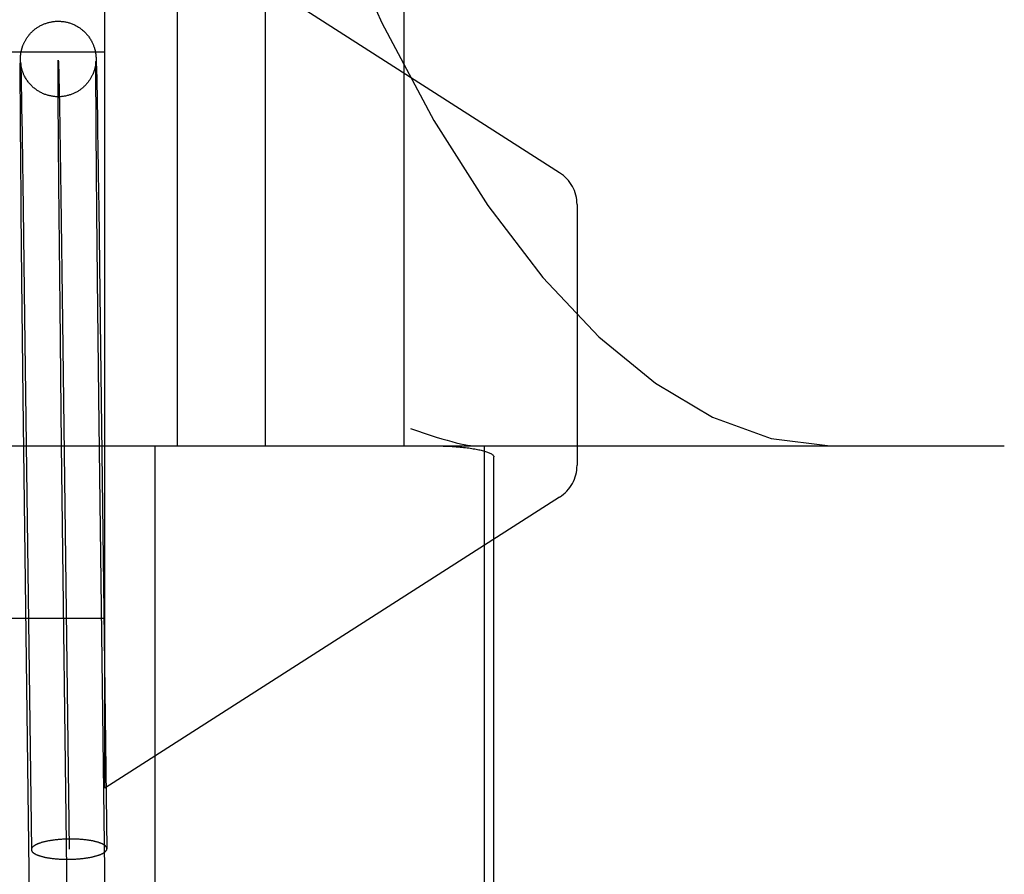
# Model space of a CAD drawing. Header units: inches. Extents: x 0 to 184, y 0 to 119.
# Tile 103 of 115: x 104.697 to 104.958, y 44.873 to 45.099. Entities that reach past the tile are written whole.
import ezdxf

# ---------------------------------------------------------------- set-up
doc = ezdxf.new("R2010")
doc.units = ezdxf.units.IN
doc.header["$LTSCALE"] = 10.121375
doc.header["$MEASUREMENT"] = 0
doc.linetypes.add('HIDDEN', pattern=[0.2, 0.1, -0.1])
doc.layers.add('DEFAULT_2', color=8, linetype='HIDDEN')

msp = doc.modelspace()

# ---------------------------------------------------------------- linework, layer by layer
at = {"layer": 'DEFAULT_2', "color": 8, "linetype": 'HIDDEN'}
for p, q in [((104.7388695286, 45.14236027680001), (104.7388695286, 44.98611027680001)), ((104.7621627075, 45.14236027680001), (104.7621627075, 44.98611027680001)), ((104.7989279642, 45.14236027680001), (104.7989279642, 44.98611027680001)), ((104.7197414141, 44.8954871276), (104.7197414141, 45.1354871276)), ((104.8401319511, 45.0584371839), (104.7197414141, 45.1354871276)), ((104.6567414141, 45.0904871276), (104.7197414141, 45.0904871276)), ((104.7173638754, 45.089665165), (104.7173744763, 45.0895711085)), ((104.7173744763, 45.0895711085), (104.717383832, 45.08948142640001)), ((104.6973804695, 45.086220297), (104.6973849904, 45.08720884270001)), ((104.6973849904, 45.08720884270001), (104.6973906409, 45.0878102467)), ((104.6973906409, 45.0878102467), (104.6973954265, 45.0881350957)), ((104.6973954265, 45.0881350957), (104.6973992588, 45.0883297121)), ((104.6973992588, 45.0883297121), (104.6974034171, 45.0884978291)), ((104.6974034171, 45.0884978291), (104.6974080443, 45.0886484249)), ((104.6974080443, 45.0886484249), (104.697411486, 45.0887426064)), ((104.697411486, 45.0887426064), (104.6974153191, 45.088834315)), ((104.6974153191, 45.088834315), (104.6974196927, 45.08892606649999)), ((104.6974196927, 45.08892606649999), (104.6974247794, 45.0890198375)), ((104.6974247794, 45.0890198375), (104.6974306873, 45.0891158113)), ((104.6974306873, 45.0891158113), (104.6974374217, 45.08921271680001)), ((104.6974646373, 45.0877074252), (104.6974639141, 45.0877182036)), ((104.6974640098, 45.08771403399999), (104.6974665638, 45.0876614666)), ((104.6974665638, 45.0876614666), (104.6974707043, 45.0875667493)), ((104.6974738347, 45.0875903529), (104.6974697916, 45.0876385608)), ((104.6974707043, 45.0875667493), (104.6974791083, 45.0873492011)), ((104.697479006, 45.0875334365), (104.6974738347, 45.0875903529)), ((104.6974854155, 45.0874683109), (104.697479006, 45.0875334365)), ((104.6974791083, 45.0873492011), (104.6974916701, 45.0869768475)), ((104.6974932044, 45.08739522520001), (104.6974854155, 45.0874683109)), ((104.6974916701, 45.0869768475), (104.697514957, 45.0861760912)), ((104.6975020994, 45.0873179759), (104.6974932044, 45.08739522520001)), ((104.6975119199, 45.08723869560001), (104.6975020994, 45.0873179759)), ((104.7173623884, 45.08750367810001), (104.7173540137, 45.0874241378)), ((104.7173698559, 45.0875808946), (104.7173623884, 45.08750367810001)), ((104.7173764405, 45.0876555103), (104.7173698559, 45.0875808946)), ((104.7173821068, 45.0877264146), (104.7173764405, 45.0876555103)), ((104.7173798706, 45.0859370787), (104.7173846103, 45.0870843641)), ((104.7173867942, 45.0877916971), (104.7173821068, 45.0877264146)), ((104.717383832, 45.08948142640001), (104.7173923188, 45.0893934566)), ((104.7173846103, 45.0870843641), (104.7173885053, 45.0875122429)), ((104.7173904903, 45.08784942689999), (104.7173867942, 45.0877916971)), ((104.7173885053, 45.0875122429), (104.7173920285, 45.08776559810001)), ((104.7173931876, 45.0878969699), (104.7173904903, 45.08784942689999)), ((104.7173920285, 45.08776559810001), (104.7173941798, 45.0878788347)), ((104.7173923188, 45.0893934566), (104.7174000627, 45.0893065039)), ((104.717394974, 45.0879326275), (104.7173931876, 45.0878969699)), ((104.7173941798, 45.0878788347), (104.7173952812, 45.0879262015)), ((104.7173960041, 45.0879559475), (104.7173955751, 45.0879458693)), ((104.7173957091, 45.08794258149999), (104.7173960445, 45.0879545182)), ((104.7173964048, 45.087966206), (104.7173962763, 45.0879627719)), ((104.7174000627, 45.0893065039), (104.7174070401, 45.0892215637)), ((104.7174070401, 45.0892215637), (104.7174134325, 45.0891371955)), ((104.7174134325, 45.0891371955), (104.7174193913, 45.0890519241)), ((104.7174193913, 45.0890519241), (104.717425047, 45.0889641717)), ((104.717425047, 45.0889641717), (104.7174304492, 45.08887336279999)), ((104.7174304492, 45.08887336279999), (104.7174381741, 45.08873031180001)), ((104.7174381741, 45.08873031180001), (104.7174457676, 45.0885733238)), ((104.7174457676, 45.0885733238), (104.7174565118, 45.0883223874)), ((104.7174565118, 45.0883223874), (104.7174689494, 45.087990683)), ((104.7174689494, 45.087990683), (104.7174886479, 45.0873835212)), ((104.7174886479, 45.0873835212), (104.7175225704, 45.0861460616)), ((104.6973807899, 45.0835550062), (104.6973804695, 45.086220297)), ((104.697514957, 45.0861760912), (104.697570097, 45.08389063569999)), ((104.7173812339, 45.0833723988), (104.7173798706, 45.0859370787)), ((104.7175225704, 45.0861460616), (104.717594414, 45.0829657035)), ((104.6974212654, 45.0749202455), (104.6973807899, 45.0835550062)), ((104.697570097, 45.08389063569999), (104.6977246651, 45.0758559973)), ((104.7174303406, 45.0735886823), (104.7173812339, 45.0833723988)), ((104.717594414, 45.0829657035), (104.7177840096, 45.0725442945)), ((104.6974431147, 45.0716561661), (104.6974212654, 45.0749202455)), ((104.6977246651, 45.0758559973), (104.6977889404, 45.0720814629)), ((104.7077190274, 45.0762652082), (104.7080936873, 45.052220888)), ((104.6974583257, 45.06954867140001), (104.6974431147, 45.0716561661)), ((104.6977889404, 45.0720814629), (104.6978342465, 45.0693119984)), ((104.7174488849, 45.070915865), (104.7174303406, 45.0735886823)), ((104.7177840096, 45.0725442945), (104.7178180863, 45.0704719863)), ((104.6974750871, 45.0673327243), (104.6974583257, 45.06954867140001)), ((104.6978342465, 45.0693119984), (104.6978575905, 45.0678540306)), ((104.7174646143, 45.0687811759), (104.7174488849, 45.070915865)), ((104.7174759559, 45.0672978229), (104.7174646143, 45.0687811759)), ((104.7178180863, 45.0704719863), (104.7178531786, 45.0682904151)), ((104.6974871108, 45.065796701), (104.6974750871, 45.0673327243)), ((104.6978575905, 45.0678540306), (104.6978934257, 45.0655782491)), ((104.7174942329, 45.0649849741), (104.7174759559, 45.0672978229)), ((104.7178531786, 45.0682904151), (104.7178892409, 45.06600247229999)), ((104.6975064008, 45.0634069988), (104.6974871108, 45.065796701)), ((104.6978934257, 45.0655782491), (104.6979178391, 45.0640032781)), ((104.6979178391, 45.0640032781), (104.6979426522, 45.062383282)), ((104.7175072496, 45.0633859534), (104.7174942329, 45.0649849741)), ((104.7178892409, 45.06600247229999), (104.7179137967, 45.0644196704)), ((104.7179137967, 45.0644196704), (104.7179387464, 45.062791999)), ((104.6975200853, 45.0617581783), (104.6975064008, 45.0634069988)), ((104.6975344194, 45.060066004), (104.6975200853, 45.0617581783)), ((104.6979426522, 45.062383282), (104.6979678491, 45.0607192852)), ((104.7175209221, 45.06174245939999), (104.7175072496, 45.0633859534)), ((104.717535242, 45.06005554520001), (104.7175209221, 45.06174245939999)), ((104.7179387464, 45.062791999), (104.7179640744, 45.0611204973)), ((104.7179640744, 45.0611204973), (104.7179897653, 45.05940618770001)), ((104.6979678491, 45.0607192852), (104.6979934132, 45.0590123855)), ((104.7175502, 45.0583262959), (104.717535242, 45.06005554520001)), ((104.6975730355, 45.0556529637), (104.6975571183, 45.0574488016)), ((104.6980324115, 45.05637397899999), (104.6980588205, 45.054564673)), ((104.7180289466, 45.0567568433), (104.7180554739, 45.0549402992)), ((104.6975895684, 45.0538176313), (104.6975730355, 45.0556529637)), ((104.7078974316, 45.0230043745), (104.7075752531, 45.0554498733)), ((104.7175903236, 45.053825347), (104.7175738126, 45.0556555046)), ((104.7080936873, 45.052220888), (104.7085397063, 45.0190040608)), ((104.7176342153, 45.0490849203), (104.7176162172, 45.0510086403)), ((104.6978202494, 45.0302661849), (104.6976427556, 45.048086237)), ((104.6981398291, 45.04890776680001), (104.6985258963, 45.02002763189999)), ((104.7181368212, 45.04926193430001), (104.7185389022, 45.0191308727)), ((104.8447414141, 45.0500144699), (104.8447414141, 44.98095978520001)), ((104.6981661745, 44.998856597), (104.6978202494, 45.0302661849)), ((104.7181656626, 44.9990166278), (104.7178205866, 45.03033773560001)), ((104.7083142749, 44.98636660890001), (104.7078974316, 45.0230043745)), ((104.6985258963, 45.02002763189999), (104.7003119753, 44.8791874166)), ((104.7085397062, 45.0190040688), (104.7103111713, 44.8793142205)), ((104.7185389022, 45.0191308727), (104.7203103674, 44.8794410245)), ((104.7003730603, 44.8234718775), (104.6981661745, 44.998856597)), ((104.7203714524, 44.8237254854), (104.7181656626, 44.9990166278)), ((104.6222711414, 44.98611027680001), (104.9578216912, 44.98611027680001)), ((104.7103722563, 44.82359868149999), (104.7083142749, 44.98636660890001)), ((104.7330734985, 44.61111027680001), (104.7330734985, 44.98611027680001)), ((104.8201367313, 44.9860808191), (104.8201367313, 44.61113972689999)), ((104.8227220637, 44.6140084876), (104.8227220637, 44.98321206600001)), ((104.8401319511, 44.9725370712), (104.7197414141, 44.8954871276)), ((104.6567414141, 44.9404871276), (104.7197414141, 44.9404871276))]:
    msp.add_line(p, q, dxfattribs=at)
for points in [[(104.7187786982, 45.48611027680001), (104.7195927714, 45.4414409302), (104.7220255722, 45.3971553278), (104.7260533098, 45.3535932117), (104.7316333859, 45.3111281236), (104.7387070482, 45.2701089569), (104.7471958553, 45.2308835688), (104.7570049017, 45.1937732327), (104.7680170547, 45.1590911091), (104.7800962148, 45.12711932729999), (104.7930886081, 45.0981028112), (104.8068065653, 45.0722749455), (104.8210891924, 45.04974354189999), (104.8356790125, 45.0306940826), (104.8505408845, 45.0149837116), (104.8654575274, 45.0027011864), (104.8805708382, 44.9936922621), (104.8960851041, 44.9880390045), (104.9117580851, 44.98611027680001)], [(104.6974374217, 45.08921271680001), (104.6974449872, 45.0893098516), (104.6974490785, 45.0893583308), (104.6974533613, 45.0894065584), (104.697457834, 45.0894545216), (104.6974624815, 45.08950207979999), (104.6974673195, 45.0895494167), (104.6974723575, 45.0895966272), (104.6974776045, 45.0896437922), (104.6974830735, 45.0896910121), (104.6974887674, 45.08973829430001), (104.6974946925, 45.0897856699), (104.697500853, 45.0898331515), (104.697507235, 45.0898806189), (104.6975138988, 45.0899284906), (104.6975208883, 45.0899770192), (104.6975282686, 45.0900265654), (104.6975362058, 45.0900780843), (104.6975444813, 45.0901300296), (104.6975527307, 45.0901801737), (104.6975614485, 45.0902315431), (104.6975712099, 45.0902872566), (104.697581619, 45.0903447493), (104.6975923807, 45.0904022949), (104.6976036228, 45.09046053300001), (104.6976151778, 45.09051856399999), (104.6976276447, 45.0905792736), (104.6976418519, 45.0906462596), (104.6976572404, 45.0907164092), (104.6976735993, 45.0907884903), (104.6976905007, 45.0908605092), (104.6977067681, 45.0909276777), (104.6977241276, 45.0909972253), (104.6977440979, 45.09107474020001), (104.6977668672, 45.0911601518), (104.697793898, 45.0912578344), (104.6978232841, 45.0913599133), (104.6978524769, 45.091457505), (104.697883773, 45.0915583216), (104.6979192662, 45.0916683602), (104.6979579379, 45.0917835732), (104.6979989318, 45.0919009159), (104.6980435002, 45.0920234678), (104.6980926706, 45.0921532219), (104.6981468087, 45.0922901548), (104.6982075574, 45.0924371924), (104.6982724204, 45.0925872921), (104.6983377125, 45.0927319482), (104.6984070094, 45.0928791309), (104.6984848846, 45.0930375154), (104.6985661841, 45.09319572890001), (104.6986437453, 45.09334052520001), (104.6987256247, 45.09348746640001), (104.6988210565, 45.093651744), (104.6989227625, 45.0938192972), (104.6990242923, 45.0939795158), (104.6991295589, 45.09413884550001), (104.699241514, 45.0943013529), (104.6993575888, 45.0944628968), (104.6994751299, 45.0946198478), (104.699596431, 45.0947753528), (104.6997240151, 45.09493234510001), (104.6998552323, 45.095087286), (104.6999868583, 45.09523652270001), (104.7001222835, 45.0953840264), (104.7002651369, 45.0955334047), (104.700412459, 45.0956811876), (104.70056267, 45.09582571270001), (104.7007145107, 45.0959658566), (104.7008642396, 45.09609851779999), (104.7010171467, 45.0962286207), (104.7011794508, 45.0963610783), (104.7013459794, 45.0964912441), (104.7015125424, 45.0966159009), (104.7016814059, 45.0967368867), (104.7018535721, 45.0968548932), (104.7020289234, 45.0969697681), (104.7022077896, 45.0970816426), (104.7023898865, 45.0971902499), (104.7025759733, 45.0972959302), (104.7027632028, 45.09739703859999), (104.7029469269, 45.0974913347), (104.7031327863, 45.0975819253), (104.7033263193, 45.0976712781), (104.7035239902, 45.09775745), (104.7037244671, 45.0978397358), (104.7039263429, 45.0979175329), (104.7041265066, 45.0979897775), (104.7043284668, 45.0980578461), (104.7045358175, 45.0981227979), (104.7047455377, 45.0981835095), (104.7049552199, 45.0982392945), (104.7051663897, 45.0982905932), (104.7053802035, 45.0983376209), (104.7055954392, 45.0983800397), (104.7058112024, 45.09841767), (104.7060275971, 45.0984505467), (104.7062441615, 45.0984786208), (104.7064616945, 45.09850199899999), (104.7066811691, 45.0985207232), (104.7069016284, 45.0985346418), (104.7071222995, 45.0985436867), (104.7073038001, 45.098547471)], [(104.7073038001, 45.098547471), (104.7073435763, 45.09854786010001), (104.7075656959, 45.0985471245), (104.7077883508, 45.0985414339), (104.7080115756, 45.098530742), (104.70823457, 45.09851505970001), (104.7084558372, 45.0984945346), (104.7086775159, 45.0984689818), (104.7089023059, 45.0984379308), (104.7091269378, 45.09840168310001), (104.7093486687, 45.09836073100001), (104.7095687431, 45.0983149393), (104.7097873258, 45.0982643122), (104.7100048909, 45.098208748), (104.7102219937, 45.0981480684), (104.7104384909, 45.0980822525), (104.710654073, 45.0980113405), (104.7108697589, 45.0979349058), (104.7110879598, 45.0978518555), (104.7113040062, 45.09776380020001), (104.7115118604, 45.0976734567), (104.7117186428, 45.0975779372), (104.7119312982, 45.0974736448), (104.7121433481, 45.0973633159), (104.7123510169, 45.097248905), (104.7125539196, 45.0971307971), (104.7127488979, 45.0970111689), (104.7129409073, 45.0968872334), (104.713134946, 45.0967555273), (104.7133267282, 45.0966186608), (104.7135119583, 45.0964798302), (104.7136963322, 45.09633481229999), (104.7138844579, 45.0961794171), (104.7140738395, 45.0960149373), (104.7142667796, 45.0958384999), (104.7144534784, 45.0956586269), (104.7146234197, 45.0954864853), (104.7147847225, 45.0953151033), (104.7149405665, 45.0951415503), (104.7150935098, 45.0949629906), (104.7152477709, 45.0947739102), (104.7153997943, 45.0945779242), (104.7155493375, 45.0943748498), (104.7156915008, 45.0941713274), (104.7158173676, 45.0939816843), (104.7159416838, 45.0937846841), (104.7160814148, 45.0935503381), (104.7162134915, 45.0933145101), (104.7163206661, 45.0931114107), (104.7164147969, 45.09292311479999), (104.716499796, 45.0927440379), (104.7165786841, 45.0925691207), (104.7166557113, 45.0923891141), (104.7167284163, 45.09220964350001), (104.7167972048, 45.0920299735), (104.7168585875, 45.0918602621), (104.7169093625, 45.0917121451), (104.7169520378, 45.0915814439), (104.7169860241, 45.091472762), (104.7170166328, 45.0913709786), (104.7170494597, 45.0912572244), (104.7170800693, 45.0911463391), (104.7171055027, 45.09105022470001), (104.7171286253, 45.0909593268), (104.7171515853, 45.0908653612), (104.7171725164, 45.0907760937), (104.7171901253, 45.0906980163), (104.7172056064, 45.09062687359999), (104.7172191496, 45.0905625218), (104.7172320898, 45.0904990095), (104.7172461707, 45.090427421), (104.7172596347, 45.0903562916), (104.7172713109, 45.0902922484), (104.7172818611, 45.09023229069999), (104.717291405, 45.09017616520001), (104.7173002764, 45.0901222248), (104.7173088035, 45.09006861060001), (104.717316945, 45.0900156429), (104.71732481, 45.0899626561), (104.7173322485, 45.0899107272), (104.7173390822, 45.0898613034), (104.7173455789, 45.089812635), (104.7173519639, 45.0897630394), (104.7173580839, 45.0897136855), (104.7173638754, 45.089665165)], [(104.6974634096, 45.08772603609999), (104.6974631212, 45.0877306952), (104.6974631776, 45.08772962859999)], [(104.6974697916, 45.0876385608), (104.6974667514, 45.0876778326), (104.6974655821, 45.0876939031)], [(104.7075392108, 45.0785488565), (104.7074224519, 45.0785481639), (104.7072014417, 45.07855058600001), (104.7069801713, 45.0785579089), (104.7067588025, 45.07857014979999), (104.7065379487, 45.078587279), (104.7063164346, 45.0786094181), (104.7060923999, 45.0786368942), (104.7058685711, 45.0786694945), (104.7056478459, 45.0787067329), (104.7054277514, 45.0787489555), (104.7052064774, 45.0787965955), (104.7049850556, 45.0788495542), (104.7047629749, 45.0789080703), (104.7045430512, 45.0789714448), (104.7043291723, 45.0790383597), (104.7041173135, 45.07910988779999), (104.7039039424, 45.0791873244), (104.7036918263, 45.0792698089), (104.7034836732, 45.0793562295), (104.7032759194, 45.07944804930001), (104.7030643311, 45.07954745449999), (104.7028541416, 45.0796522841), (104.7026501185, 45.0797600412), (104.7024487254, 45.0798724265), (104.702247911, 45.0799906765), (104.7020484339, 45.08011451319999), (104.7018490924, 45.0802448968), (104.7016537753, 45.0803793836), (104.7014676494, 45.0805140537), (104.7012847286, 45.08065291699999), (104.7010998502, 45.080800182), (104.7009169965, 45.0809530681), (104.7007382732, 45.0811098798), (104.7005635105, 45.08127072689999), (104.7003949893, 45.0814333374), (104.700227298, 45.0816029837), (104.7000518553, 45.081789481), (104.6998825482, 45.0819789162), (104.6997338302, 45.0821536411), (104.6995904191, 45.08233014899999), (104.6994407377, 45.0825235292), (104.6992930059, 45.0827244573), (104.6991497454, 45.0829298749), (104.699014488, 45.0831344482), (104.6988947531, 45.08332515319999), (104.69877833, 45.08352025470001), (104.6986518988, 45.0837442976), (104.698532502, 45.0839691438), (104.6984315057, 45.08417090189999), (104.6983435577, 45.0843564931), (104.6982700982, 45.0845195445), (104.6982025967, 45.08467666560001), (104.6981326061, 45.0848479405), (104.6980664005, 45.0850188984), (104.6980064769, 45.0851822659), (104.6979531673, 45.08533554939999), (104.6979075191, 45.0854736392), (104.6978686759, 45.0855968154), (104.6978377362, 45.0856991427), (104.6978100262, 45.0857943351), (104.6977809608, 45.0858982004), (104.6977538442, 45.0859992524), (104.6977306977, 45.0860890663), (104.697709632, 45.0861739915), (104.697689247, 45.0862593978), (104.6976707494, 45.08633996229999), (104.6976550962, 45.08641067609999), (104.6976411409, 45.0864758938), (104.6976283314, 45.0865377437), (104.697616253, 45.0865979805), (104.6976041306, 45.0866604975), (104.6975927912, 45.0867210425), (104.6975829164, 45.08677556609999), (104.6975738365, 45.0868273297), (104.6975651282, 45.0868785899), (104.6975569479, 45.0869283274), (104.6975493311, 45.086976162), (104.6975421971, 45.0870224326), (104.6975355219, 45.0870671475), (104.697529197, 45.08711091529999), (104.6975230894, 45.0871546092), (104.6975173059, 45.0871974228), (104.6975119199, 45.08723869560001)], [(104.7075752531, 45.0554498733), (104.7074019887, 45.0782398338), (104.7073790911, 45.08507568), (104.7074011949, 45.0882758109), (104.7074666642, 45.0878680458), (104.7075730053, 45.0838679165), (104.7077190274, 45.0762652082)], [(104.7173540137, 45.0874241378), (104.7173446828, 45.0873422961), (104.7173396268, 45.0873003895), (104.7173343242, 45.08725802), (104.717328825, 45.0872156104), (104.7173230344, 45.0871724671), (104.7173168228, 45.0871277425), (104.7173102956, 45.0870823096), (104.7173035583, 45.0870369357), (104.7172965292, 45.08699108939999), (104.7172892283, 45.0869449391), (104.7172814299, 45.086897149), (104.7172727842, 45.0868458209), (104.7172635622, 45.08679281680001), (104.717254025, 45.0867397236), (104.7172439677, 45.0866854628), (104.7172333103, 45.086629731), (104.7172218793, 45.0865717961), (104.717209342, 45.0865102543), (104.7171959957, 45.0864468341), (104.7171824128, 45.0863843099), (104.7171675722, 45.0863181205), (104.7171500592, 45.0862426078), (104.7171311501, 45.0861639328), (104.7171124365, 45.0860887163), (104.717092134, 45.0860098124), (104.7170681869, 45.085920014), (104.717042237, 45.0858263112), (104.7170163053, 45.085736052), (104.716987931, 45.0856407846), (104.7169542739, 45.0855320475), (104.7169173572, 45.0854175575), (104.7168793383, 45.0853043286), (104.7168378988, 45.08518576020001), (104.7167902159, 45.0850549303), (104.7167389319, 45.0849201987), (104.7166873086, 45.0847901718), (104.7166321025, 45.0846566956), (104.7165705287, 45.08451393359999), (104.7165030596, 45.0843641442), (104.7164287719, 45.0842064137), (104.7163489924, 45.0840445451), (104.7162651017, 45.08388186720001), (104.7161769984, 45.083718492), (104.7160852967, 45.0835557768), (104.715989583, 45.0833931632), (104.7158899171, 45.0832309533), (104.7157854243, 45.0830679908), (104.715674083, 45.0829016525), (104.7155589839, 45.08273694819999), (104.7154443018, 45.082579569), (104.7153261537, 45.0824239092), (104.7152004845, 45.0822650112), (104.7150706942, 45.0821075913), (104.7149397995, 45.08195522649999), (104.7148059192, 45.0818055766), (104.7146676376, 45.0816571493), (104.7145261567, 45.0815113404), (104.7143831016, 45.08136975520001), (104.7142360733, 45.0812300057), (104.7140820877, 45.0810895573), (104.713923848, 45.08095118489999), (104.7137626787, 45.0808161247), (104.7136003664, 45.08068578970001), (104.7134413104, 45.0805633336), (104.7132796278, 45.0804439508), (104.7131091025, 45.0803233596), (104.712933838, 45.0802048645), (104.7127558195, 45.0800899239), (104.7125757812, 45.079979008), (104.7123963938, 45.0798736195), (104.7122141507, 45.07977160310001), (104.7120250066, 45.0796709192), (104.7118326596, 45.0795737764), (104.7116404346, 45.0794818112), (104.7114458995, 45.0793937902), (104.7112467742, 45.0793088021), (104.7110456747, 45.079228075), (104.7108451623, 45.07915255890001), (104.7106434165, 45.079081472), (104.7104393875, 45.0790144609), (104.7102331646, 45.0789516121), (104.7100242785, 45.0788928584), (104.7098133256, 45.0788384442), (104.7096006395, 45.0787885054), (104.7093865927, 45.07874316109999), (104.7091717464, 45.0787025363), (104.7089559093, 45.0786665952), (104.7087391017, 45.0786353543), (104.7085212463, 45.0786088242), (104.708301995, 45.07858700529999), (104.7080821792, 45.07857001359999), (104.7078627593, 45.07855790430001), (104.7076430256, 45.0785506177), (104.7075392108, 45.0785488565)], [(104.6975571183, 45.0574488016), (104.6975418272, 45.0592039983), (104.6975344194, 45.060066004)], [(104.6979934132, 45.0590123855), (104.6980193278, 45.0572636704), (104.6980324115, 45.05637397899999)], [(104.7175738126, 45.0556555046), (104.7175579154, 45.05744614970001), (104.7175502, 45.0583262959)], [(104.7179897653, 45.05940618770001), (104.718015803, 45.0576501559), (104.7180289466, 45.0567568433)], [(104.6976154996, 45.0509930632), (104.6975980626, 45.0528854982), (104.6975895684, 45.0538176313)], [(104.6980588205, 45.054564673), (104.698085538, 45.05271640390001), (104.698099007, 45.0517780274)], [(104.7176162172, 45.0510086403), (104.7175988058, 45.0528958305), (104.7175903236, 45.053825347)], [(104.7180554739, 45.0549402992), (104.7180823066, 45.0530848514), (104.7180958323, 45.0521429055)], [(104.6976427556, 45.048086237), (104.6976244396, 45.0500330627), (104.6976154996, 45.0509930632)], [(104.698099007, 45.0517780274), (104.6981261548, 45.0498735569), (104.6981398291, 45.04890776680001)], [(104.7180958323, 45.0521429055), (104.7181230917, 45.05023129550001), (104.7181368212, 45.04926193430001)], [(104.7178205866, 45.03033773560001), (104.7176434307, 45.04810975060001), (104.7176342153, 45.0490849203)], [(104.8006339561, 44.99073430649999), (104.8024828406, 44.9900873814), (104.804238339, 44.9894901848), (104.8059004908, 44.9889423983), (104.8074683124, 44.9884440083), (104.8089409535, 44.98799488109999), (104.8103180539, 44.9875946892), (104.8115991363, 44.987243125), (104.8127837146, 44.9869398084), (104.8138713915, 44.9866843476), (104.8148614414, 44.9864763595), (104.8157532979, 44.9863154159), (104.8165461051, 44.9862010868), (104.8172387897, 44.9861328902), (104.817831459, 44.98611027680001)], [(104.8067195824, 44.98611027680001), (104.80739614, 44.9861072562), (104.8080560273, 44.9860993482), (104.8086991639, 44.9860863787), (104.8093257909, 44.98606887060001), (104.8099360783, 44.98604721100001), (104.8105301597, 44.9860216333), (104.8111085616, 44.9859924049), (104.8116702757, 44.9859598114), (104.8122133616, 44.9859242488), (104.8127411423, 44.98588565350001), (104.8132569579, 44.985844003), (104.8137588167, 44.9857995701), (104.8142456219, 44.9857525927), (104.8147180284, 44.9857031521), (104.8151762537, 44.9856513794), (104.8156205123, 44.9855973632), (104.8160509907, 44.9855412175), (104.8164679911, 44.9854829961), (104.8168718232, 44.9854227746), (104.8172626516, 44.9853606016), (104.8176407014, 44.9852965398), (104.8180060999, 44.9852306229), (104.8183589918, 44.9851629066), (104.8186995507, 44.9850933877), (104.8190279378, 44.9850220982), (104.8193443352, 44.984948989), (104.8196488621, 44.9848740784), (104.8199418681, 44.9847971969), (104.8202236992, 44.98471826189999), (104.8204944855, 44.9846370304), (104.8207544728, 44.9845533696), (104.8210036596, 44.9844668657), (104.8212420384, 44.9843774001), (104.8214698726, 44.9842839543), (104.8216878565, 44.9841859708), (104.8218946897, 44.9840819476), (104.8220906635, 44.983971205), (104.8222716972, 44.9838507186), (104.8224388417, 44.9837187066), (104.8225769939, 44.9835707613), (104.8226695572, 44.9834012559), (104.8227220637, 44.98321206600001)], [(104.7103111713, 44.8819930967), (104.710086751, 44.8819897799), (104.7098625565, 44.8819851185), (104.7096385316, 44.88197911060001), (104.7094148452, 44.8819717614), (104.7091916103, 44.8819630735), (104.7089689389, 44.8819530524), (104.7087469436, 44.881941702), (104.7085257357, 44.8819290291), (104.7083054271, 44.8819150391), (104.7080861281, 44.8818997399), (104.7078679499, 44.8818831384), (104.7076510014, 44.8818652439), (104.707435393, 44.88184606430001), (104.707221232, 44.8818256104), (104.7070086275, 44.8818038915), (104.7067976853, 44.88178091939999), (104.706588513, 44.8817567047), (104.7063812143, 44.88173126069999), (104.7061758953, 44.8817045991), (104.7059726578, 44.8816767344), (104.7057716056, 44.8816476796), (104.7055728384, 44.8816174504), (104.7053764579, 44.8815860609), (104.7051825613, 44.8815535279), (104.7049912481, 44.88151986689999), (104.7048026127, 44.8814850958), (104.704616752, 44.8814492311), (104.7044337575, 44.8814122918), (104.7042537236, 44.8813742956), (104.7040767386, 44.8813352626), (104.7039028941, 44.8812952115), (104.7037322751, 44.8812541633), (104.70356497, 44.8812121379), (104.7034010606, 44.8811691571), (104.7032406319, 44.8811252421), (104.7030837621, 44.8810804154), (104.7029305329, 44.8810346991), (104.7027810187, 44.8809881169), (104.7026352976, 44.88094069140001), (104.70249344, 44.88089244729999), (104.7023555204, 44.88084340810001), (104.7022216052, 44.88079359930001), (104.7020917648, 44.88074304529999), (104.7019660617, 44.8806917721), (104.7018445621, 44.880639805), (104.7017273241, 44.8805871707), (104.7016144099, 44.8805338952), (104.7015058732, 44.8804800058), (104.7014017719, 44.8804255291), (104.7013021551, 44.8803704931), (104.7012070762, 44.880314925), (104.7011165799, 44.8802588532), (104.701030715, 44.8802023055), (104.7009495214, 44.88014531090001), (104.7008730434, 44.8800878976), (104.700801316, 44.880030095), (104.7007343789, 44.8799719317), (104.7006722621, 44.8799134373), (104.7006150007, 44.8798546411), (104.7005626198, 44.8797955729), (104.7005151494, 44.87973626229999), (104.7004726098, 44.8796767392), (104.700435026, 44.8796170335), (104.7004024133, 44.8795571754), (104.7003747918, 44.8794971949), (104.7003521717, 44.8794371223), (104.7003345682, 44.8793769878), (104.7003219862, 44.8793168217), (104.7003144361, 44.8792566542), (104.7003119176, 44.8791965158), (104.7003119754, 44.879187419)], [(104.7203103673, 44.8794410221), (104.7203079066, 44.87949200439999), (104.7203003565, 44.879551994), (104.7202877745, 44.8796118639), (104.720270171, 44.87967158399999), (104.7202475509, 44.8797311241), (104.7202199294, 44.8797904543), (104.7201873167, 44.8798495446), (104.7201497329, 44.8799083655), (104.7201071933, 44.8799668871), (104.7200597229, 44.88002508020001), (104.7200073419, 44.88008291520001), (104.7199500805, 44.8801403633), (104.7198879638, 44.88019739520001), (104.7198210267, 44.8802539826), (104.7197492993, 44.8803100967), (104.7196728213, 44.8803657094), (104.7195916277, 44.8804207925), (104.7195057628, 44.8804753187), (104.7194152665, 44.8805292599), (104.7193201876, 44.8805825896), (104.7192205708, 44.8806352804), (104.7191164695, 44.8806873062), (104.7190079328, 44.8807386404), (104.7188950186, 44.8807892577), (104.7187777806, 44.8808391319), (104.718656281, 44.88088823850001), (104.7185305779, 44.88093655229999), (104.7184007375, 44.8809840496), (104.7182668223, 44.8810307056), (104.7181289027, 44.8810764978), (104.7179870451, 44.8811214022), (104.717841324, 44.881165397), (104.7176918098, 44.88120845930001), (104.7175385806, 44.8812505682), (104.7173817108, 44.8812917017), (104.7172212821, 44.8813318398), (104.7170573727, 44.8813709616), (104.7168900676, 44.8814090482), (104.7167194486, 44.8814460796), (104.7165456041, 44.881482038), (104.7163686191, 44.8815169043), (104.7161885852, 44.881550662), (104.7160055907, 44.88158329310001), (104.71581973, 44.8816147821), (104.7156310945, 44.88164511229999), (104.7154397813, 44.8816742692), (104.7152458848, 44.8817022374), (104.7150495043, 44.88172900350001), (104.7148507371, 44.8817545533), (104.7146496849, 44.8817788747), (104.7144464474, 44.8818019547), (104.7142411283, 44.8818237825), (104.7140338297, 44.8818443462), (104.7138246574, 44.8818636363), (104.7136137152, 44.88188164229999), (104.7134011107, 44.8818983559), (104.7131869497, 44.8819137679), (104.7129713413, 44.8819278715), (104.7127543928, 44.88194065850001), (104.7125362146, 44.88195212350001), (104.7123169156, 44.8819622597), (104.712096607, 44.8819710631), (104.7118753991, 44.88197852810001), (104.7116534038, 44.8819846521), (104.7114307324, 44.881989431), (104.7112074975, 44.8819928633), (104.7109838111, 44.88199494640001), (104.7107597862, 44.8819956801), (104.7105355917, 44.8819950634), (104.7103111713, 44.8819930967)], [(104.7003119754, 44.879187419), (104.7003144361, 44.8791364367), (104.7003219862, 44.879076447), (104.7003345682, 44.8790165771), (104.7003521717, 44.878956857), (104.7003747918, 44.878897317), (104.7004024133, 44.8788379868), (104.700435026, 44.8787788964), (104.7004726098, 44.87872007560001), (104.7005151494, 44.878661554), (104.7005626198, 44.8786033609), (104.7006150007, 44.8785455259), (104.7006722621, 44.8784880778), (104.7007343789, 44.8784310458), (104.700801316, 44.8783744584), (104.7008730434, 44.87831834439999), (104.7009495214, 44.8782627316), (104.701030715, 44.8782076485), (104.7011165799, 44.8781531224), (104.7012070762, 44.8780991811), (104.7013021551, 44.8780458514), (104.7014017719, 44.87799316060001), (104.7015058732, 44.8779411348), (104.7016144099, 44.8778898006), (104.7017273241, 44.8778391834), (104.7018445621, 44.8777893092), (104.7019660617, 44.8777402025), (104.7020917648, 44.8776918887), (104.7022216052, 44.8776443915), (104.7023555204, 44.8775977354), (104.70249344, 44.8775519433), (104.7026352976, 44.87750703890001), (104.7027810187, 44.8774630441), (104.7029305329, 44.8774199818), (104.7030837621, 44.8773778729), (104.7032406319, 44.87733673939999), (104.7034010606, 44.8772966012), (104.70356497, 44.87725747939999), (104.7037322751, 44.8772193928), (104.7039028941, 44.8771823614), (104.7040767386, 44.87714640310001), (104.7042537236, 44.8771115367), (104.7044337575, 44.8770777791), (104.704616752, 44.8770451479), (104.7048026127, 44.8770136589), (104.7049912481, 44.8769833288), (104.7051825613, 44.8769541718), (104.7053764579, 44.8769262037), (104.7055728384, 44.8768994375), (104.7057716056, 44.8768738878), (104.7059726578, 44.8768495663), (104.7061758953, 44.8768264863), (104.7063812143, 44.87680465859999), (104.706588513, 44.8767840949), (104.7067976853, 44.8767648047), (104.7070086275, 44.8767467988), (104.707221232, 44.8767300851), (104.707435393, 44.8767146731), (104.7076510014, 44.8767005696), (104.7078679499, 44.8766877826), (104.7080861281, 44.8766763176), (104.7083054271, 44.8766661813), (104.7085257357, 44.876657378), (104.7087469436, 44.8766499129), (104.7089689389, 44.8766437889), (104.7091916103, 44.87663901), (104.7094148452, 44.87663557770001), (104.7096385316, 44.8766334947), (104.7098625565, 44.876632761), (104.710086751, 44.8766333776), (104.7103111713, 44.87663534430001)], [(104.7103111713, 44.87663534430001), (104.7105355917, 44.8766386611), (104.7107597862, 44.8766433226), (104.7109838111, 44.8766493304), (104.7112074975, 44.87665667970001), (104.7114307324, 44.8766653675), (104.7116534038, 44.8766753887), (104.7118753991, 44.8766867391), (104.712096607, 44.876699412), (104.7123169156, 44.876713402), (104.7125362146, 44.8767287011), (104.7127543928, 44.8767453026), (104.7129713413, 44.87676319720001), (104.7131869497, 44.8767823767), (104.7134011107, 44.87680283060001), (104.7136137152, 44.8768245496), (104.7138246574, 44.8768475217), (104.7140338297, 44.8768717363), (104.7142411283, 44.8768971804), (104.7144464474, 44.87692384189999), (104.7146496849, 44.8769517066), (104.7148507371, 44.87698076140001), (104.7150495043, 44.87701099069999), (104.7152458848, 44.8770423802), (104.7154397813, 44.8770749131), (104.7156310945, 44.8771085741), (104.71581973, 44.8771433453), (104.7160055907, 44.8771792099), (104.7161885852, 44.8772161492), (104.7163686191, 44.8772541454), (104.7165456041, 44.8772931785), (104.7167194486, 44.8773332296), (104.7168900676, 44.87737427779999), (104.7170573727, 44.8774163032), (104.7172212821, 44.8774592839), (104.7173817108, 44.877503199), (104.7175385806, 44.87754802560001), (104.7176918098, 44.87759374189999), (104.717841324, 44.8776403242), (104.7179870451, 44.8776877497), (104.7181289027, 44.8777359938), (104.7182668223, 44.8777850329), (104.7184007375, 44.8778348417), (104.7185305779, 44.8778853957), (104.718656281, 44.87793666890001), (104.7187777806, 44.877988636), (104.7188950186, 44.8780412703), (104.7190079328, 44.8780945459), (104.7191164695, 44.8781484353), (104.7192205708, 44.878202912), (104.7193201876, 44.87825794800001), (104.7194152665, 44.87831351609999), (104.7195057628, 44.8783695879), (104.7195916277, 44.8784261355), (104.7196728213, 44.8784831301), (104.7197492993, 44.8785405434), (104.7198210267, 44.8785983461), (104.7198879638, 44.8786565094), (104.7199500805, 44.8787150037), (104.7200073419, 44.8787737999), (104.7200597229, 44.87883286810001), (104.7201071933, 44.8788921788), (104.7201497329, 44.87895170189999), (104.7201873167, 44.8790114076), (104.7202199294, 44.8790712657), (104.7202475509, 44.8791312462), (104.720270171, 44.8791913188), (104.7202877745, 44.8792514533), (104.7203003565, 44.8793116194), (104.7203079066, 44.8793717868), (104.720310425, 44.8794319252), (104.7203103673, 44.8794410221)]]:
    msp.add_lwpolyline(points, dxfattribs=at)
for centre, start, end in [((104.8347414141, 45.0500144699), 0, 57.3807569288), ((104.8347414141, 44.98095978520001), 302.6192430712, 360)]:
    msp.add_arc(centre, 0.01, start, end, dxfattribs=at)

doc.saveas('drawing.dxf')
